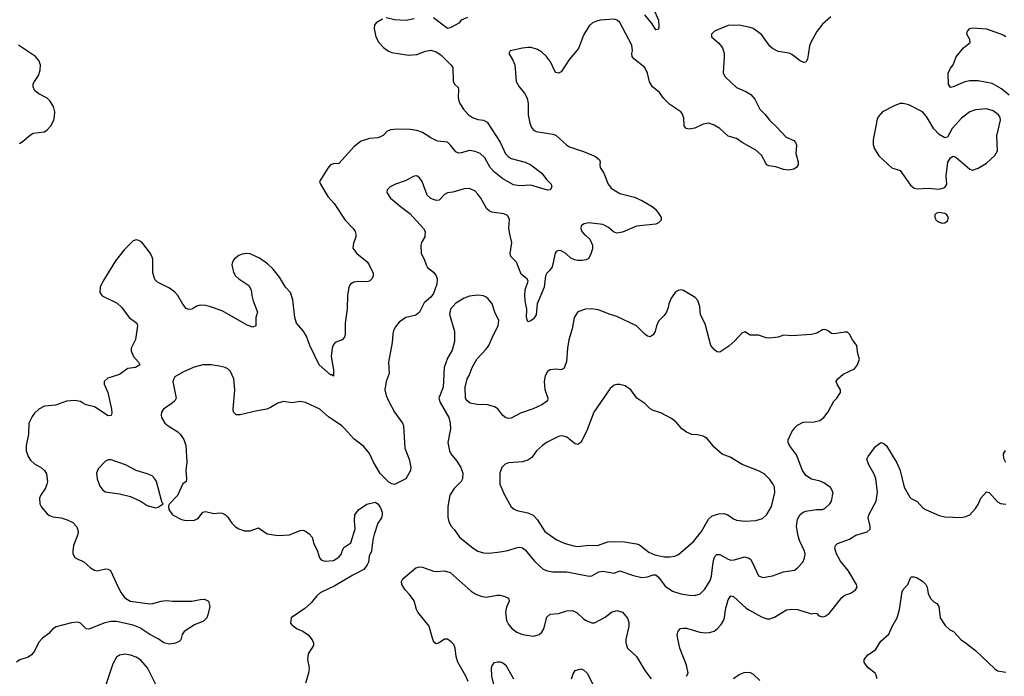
# Model space of a CAD drawing. Header units: inches. Extents: x 1834610 to 2027685, y 642842 to 774116.
# Tile 182 of 256: x 1869552 to 1876638, y 746828 to 751554. Entities that reach past the tile are written whole.
import ezdxf

# ---------------------------------------------------------------- set-up
doc = ezdxf.new("R2010")
doc.units = ezdxf.units.IN
doc.header["$MEASUREMENT"] = 0
for name, color, linetype in [('B8764', 7, 'Continuous'), ('B8765', 7, 'Continuous'), ('B8774', 7, 'Continuous'), ('B8775', 7, 'Continuous')]:
    doc.layers.add(name, color=color, linetype=linetype)

msp = doc.modelspace()

# ---------------------------------------------------------------- linework, layer by layer
at = {"layer": 'B8764', "color": 5, "elevation": 620}
for points in [[(1870000, 748799.8), (1869990, 748805.6), (1869950, 748813.8), (1869890, 748807.9), (1869810, 748779.1), (1869730, 748773), (1869690, 748751.5), (1869658.2, 748721.8), (1869641.6, 748698.4), (1869618.7, 748650), (1869616.5, 748570), (1869599, 748490), (1869598, 748450), (1869612.2, 748410), (1869630, 748383), (1869658.2, 748358.2), (1869710, 748328.5), (1869730.4, 748310), (1869744.8, 748284.8), (1869751.8, 748230), (1869747.2, 748210), (1869737.4, 748182.6), (1869703.1, 748130), (1869695.3, 748110), (1869698, 748070), (1869710, 748046), (1869750, 747998.4), (1869766.1, 747986.1), (1869790, 747976.5), (1869850, 747968.6), (1869894.8, 747954.8), (1869935.1, 747935.1), (1869963.4, 747903.4), (1869972.2, 747870), (1869970.4, 747850), (1869940.4, 747770), (1869934.9, 747730), (1869935.5, 747710), (1869950, 747684), (1869970, 747670.6), (1870000, 747658.5)], [(1870000, 747201.2), (1869990, 747211.2), (1869970, 747218.3), (1869925.9, 747214.1), (1869815.1, 747184.9), (1869790.7, 747170), (1869763.1, 747136.9), (1869717.1, 747102.9), (1869690, 747074.5), (1869658.7, 747010), (1869636.7, 746983.3), (1869613.3, 746966.7), (1869554, 746946), (1869530.2, 746929.8)]]:
    msp.add_lwpolyline(points, dxfattribs=at)
at = {"layer": 'B8765', "color": 5, "elevation": 620}
msp.add_lwpolyline([(1869550, 750662.4), (1869570, 750674), (1869630, 750726), (1869650, 750736.4), (1869730, 750747.7), (1869750, 750760.7), (1869776.2, 750790), (1869798.4, 750830), (1869803.9, 750856.1), (1869805.1, 750890), (1869796.2, 750930), (1869769.6, 750970), (1869750, 750989.6), (1869690, 751019.6), (1869661.5, 751041.5), (1869649.7, 751069.7), (1869650, 751091), (1869658.4, 751110), (1869688.7, 751151.3), (1869700.4, 751190), (1869701.1, 751230), (1869690, 751260.9), (1869665.1, 751290), (1869544.7, 751370)], dxfattribs=at)
at = {"layer": 'B8774', "color": 5}
for points, elevation in [([(1871971.5, 750000), (1871970.5, 749990), (1871953.8, 749946.2), (1871950.4, 749910), (1871979.3, 749870), (1872052.9, 749810), (1872067.4, 749790), (1872094.9, 749730), (1872094.9, 749710), (1872088.9, 749691.1), (1872070, 749671.8), (1872050, 749668.2), (1871994, 749670), (1871955.8, 749664.2), (1871933, 749650), (1871922, 749630), (1871910.3, 749570), (1871907.9, 749472.1), (1871895.6, 749370), (1871894.9, 749290), (1871890.4, 749270), (1871874, 749250), (1871823, 749230), (1871807.9, 749212.1), (1871801.1, 749190), (1871794.9, 749130), (1871810, 749034), (1871810, 748988), (1871799, 748999), (1871790, 748999), (1871708, 749070), (1871640.4, 749210), (1871616.4, 749276.4), (1871593.4, 749313.4), (1871544, 749370), (1871532.4, 749410), (1871516.9, 749536.9), (1871500.4, 749590), (1871464.7, 749630), (1871421.8, 749701.8), (1871377.2, 749757.2), (1871336.6, 749796.6), (1871278.7, 749838.7), (1871210, 749869.7), (1871187.8, 749872.2), (1871153.5, 749866.5), (1871130, 749856.2), (1871096.3, 749830), (1871083.8, 749810), (1871079.5, 749790), (1871090, 749736), (1871106.4, 749710), (1871128.2, 749690), (1871201.1, 749641.1), (1871219.3, 749610), (1871222.4, 749570), (1871231.8, 749530), (1871263, 749450), (1871252.2, 749410), (1871250.6, 749350), (1871230, 749340.9), (1871190, 749355.6), (1871010, 749459.7), (1870919, 749490), (1870890, 749497.2), (1870850, 749498.9), (1870827.9, 749492.1), (1870790, 749471.5), (1870770, 749468), (1870750, 749476.2), (1870725.8, 749505.8), (1870690, 749569.4), (1870670, 749591.8), (1870630, 749621.6), (1870544.7, 749664.7), (1870524.2, 749684.2), (1870511.4, 749731.4), (1870509.5, 749829.5), (1870504.8, 749844.8), (1870493.2, 749870), (1870431.8, 749951.8), (1870410, 749965.2), (1870390, 749969.2), (1870370, 749961.2), (1870303.4, 749896.6), (1870241.8, 749818.2), (1870150, 749669), (1870130.7, 749630), (1870128, 749590), (1870146.2, 749566.2), (1870252.8, 749512.8), (1870284.9, 749484.9), (1870341, 749410), (1870396, 749370), (1870400.7, 749350), (1870386.9, 749253.1), (1870353.4, 749190), (1870353.4, 749170), (1870370.5, 749130), (1870407.7, 749090), (1870417.3, 749070), (1870384.7, 749050), (1870330, 749042.4), (1870270, 749001), (1870185.9, 748974.1), (1870160.5, 748950), (1870161.3, 748930), (1870186.2, 748870), (1870213.6, 748750), (1870216.2, 748723.8), (1870210, 748705.2), (1870190, 748702), (1870090, 748768.7), (1870030, 748782.4), (1870000, 748799.8)], 620), ([(1872468.3, 750000), (1872467.3, 749990), (1872444, 749950), (1872439.1, 749930), (1872440.7, 749870), (1872464, 749830), (1872476.3, 749790), (1872487.3, 749770), (1872530, 749737.3), (1872550, 749710.6), (1872557.7, 749690), (1872553.2, 749650), (1872530, 749582.7), (1872510, 749556.2), (1872462.8, 749517.2), (1872428.5, 749450), (1872410, 749431.5), (1872395.1, 749424.9), (1872330.2, 749409.8), (1872283.4, 749376.6), (1872255.8, 749344.2), (1872243.4, 749316.6), (1872237.6, 749290), (1872232, 749230), (1872206.7, 749090), (1872211.5, 749008.5), (1872188.7, 748950), (1872181.1, 748890), (1872188.9, 748850), (1872206.5, 748810), (1872248.6, 748728.6), (1872307, 748650), (1872314.6, 748630), (1872324.4, 748470), (1872356, 748390), (1872367, 748330), (1872364.4, 748310), (1872330, 748249.2), (1872250, 748209), (1872230, 748212.7), (1872210, 748226), (1872147, 748287), (1872098, 748370), (1872070, 748431.8), (1872030, 748483), (1871956.2, 748536.2), (1871892.9, 748610), (1871870, 748629.8), (1871775.3, 748695.3), (1871711.6, 748750), (1871610, 748799.6), (1871570, 748805.6), (1871510, 748796.2), (1871450, 748807), (1871410, 748794), (1871358.3, 748761.7), (1871330.3, 748749.7), (1871261.2, 748738.8), (1871138, 748710), (1871111.2, 748711.2), (1871091.6, 748730), (1871088.6, 748750), (1871099.8, 748890), (1871094.5, 748970), (1871070, 749022), (1871050, 749040.7), (1871030, 749051.6), (1870990, 749060.5), (1870930, 749069.6), (1870870, 749069.6), (1870807.1, 749052.9), (1870730, 749018.4), (1870670, 748982.7), (1870660.5, 748970), (1870655.5, 748950), (1870679.3, 748830), (1870667.7, 748810), (1870650, 748794.5), (1870587.3, 748750), (1870574, 748730), (1870570.6, 748710), (1870573.4, 748690), (1870597.1, 748650), (1870620.5, 748630), (1870690, 748587), (1870710, 748568.2), (1870732.9, 748532.9), (1870749.1, 748489.1), (1870756, 748370), (1870748.7, 748308.7), (1870753.4, 748250), (1870750.6, 748229.4), (1870727.3, 748212.7), (1870687.3, 748130), (1870631.3, 748070), (1870623.6, 748056.4), (1870624.7, 748030), (1870651.3, 747990), (1870716.8, 747956.8), (1870750, 747950.7), (1870810, 747953), (1870836.9, 747963.1), (1870870, 748010.7), (1870890, 748015.5), (1870950, 747999.3), (1870990, 748006), (1871010, 748003), (1871034, 747990), (1871050, 747974), (1871079.3, 747930), (1871104.8, 747904.8), (1871130, 747888.8), (1871170, 747876.5), (1871210, 747876.5), (1871270, 747898), (1871333.8, 747853.8), (1871410, 747841.6), (1871493.8, 747846.2), (1871570, 747878), (1871590, 747879.1), (1871610, 747873.4), (1871634.7, 747854.7), (1871656.3, 747830), (1871670, 747784.7), (1871696.3, 747730), (1871710, 747681), (1871724.9, 747664.9), (1871750, 747656.3), (1871810, 747662), (1871850, 747684.9), (1871869.2, 747710), (1871873.2, 747730), (1871885.6, 747754.4), (1871936, 747790), (1871966, 747890), (1871960.7, 747950), (1871965.1, 747990), (1871990, 748027.3), (1872050, 748067.3), (1872110, 748080.7), (1872130.4, 748070.4), (1872150, 748041), (1872160.4, 748010), (1872161.6, 747990), (1872155.5, 747970), (1872130.3, 747929.7), (1872103.8, 747850), (1872093, 747810), (1872084.7, 747730), (1872067.9, 747692.1), (1872062.8, 747650), (1872054, 747630), (1872030, 747597.2), (1871950, 747556.9), (1871820.3, 747479.7), (1871715.3, 747430), (1871690, 747406.6), (1871650, 747357.4), (1871603.9, 747316.1), (1871506.8, 747250), (1871501, 747210), (1871510, 747198), (1871550, 747170.8), (1871590, 747154), (1871627.3, 747127.3), (1871658, 747090), (1871667.7, 747070), (1871667.3, 747050), (1871627.3, 746990), (1871624, 746950), (1871636.3, 746890), (1871630.6, 746850), (1871610, 746779)], 640), ([(1873625.5, 750000), (1873654.6, 749974.6), (1873674.9, 749930), (1873674.6, 749905.4), (1873659.1, 749860.9), (1873644.7, 749835.3), (1873630, 749826), (1873599.8, 749820.2), (1873570, 749820.9), (1873545.1, 749825.1), (1873518.4, 749838.4), (1873482.7, 749870), (1873450, 749889.5), (1873430, 749892.3), (1873413.7, 749886.3), (1873406.9, 749873.1), (1873385.3, 749774.7), (1873368, 749750), (1873346, 749730), (1873335.8, 749710), (1873325.5, 749630), (1873276.5, 749510), (1873268.2, 749430), (1873250, 749400.9), (1873230, 749386), (1873210, 749379), (1873199.6, 749410), (1873202.3, 749470), (1873189.8, 749530), (1873187.4, 749570), (1873189.8, 749610.2), (1873212.1, 749672.1), (1873205.2, 749690), (1873190, 749697.6), (1873162.2, 749722.2), (1873128.6, 749808.6), (1873087.3, 749850), (1873082.4, 749870), (1873093.7, 749950), (1873082.8, 750000)], 640), ([(1874351.6, 746828.4), (1874362, 746850), (1874350, 746909.2), (1874302.9, 747030), (1874285.1, 747110), (1874283.5, 747130), (1874290, 747154), (1874308.5, 747171.5), (1874330, 747174.9), (1874350, 747173.8), (1874446.7, 747146.7), (1874490, 747140.2), (1874517.4, 747142.6), (1874550, 747154), (1874570.8, 747169.2), (1874599.3, 747200.7), (1874617.6, 747230), (1874625.1, 747250), (1874631.5, 747310), (1874650, 747378.8), (1874670, 747408), (1874690, 747402), (1874779.5, 747319.5), (1874803.6, 747303.6), (1874890, 747255.3), (1874930, 747242.6), (1874950, 747242.6), (1874984.9, 747255.1), (1875070, 747306.4), (1875110, 747311.7), (1875150, 747308.7), (1875250, 747278.4), (1875270, 747283), (1875290, 747280.7), (1875304.2, 747264.2), (1875330, 747255.8), (1875350, 747260.2), (1875378.5, 747281.5), (1875470, 747398.7), (1875490, 747411.8), (1875533.4, 747426.6), (1875566, 747450), (1875579.3, 747470), (1875575.1, 747490), (1875513.6, 747590), (1875458, 747658), (1875429.7, 747710), (1875417.6, 747750), (1875422.7, 747770), (1875436.6, 747783.4), (1875523.6, 747816.4), (1875570, 747843.1), (1875651.5, 747868.5), (1875671.5, 747888.5), (1875673.3, 747910), (1875659.3, 747970), (1875664.1, 747990), (1875715.7, 748090), (1875726.6, 748150), (1875713.1, 748253.1), (1875702, 748282), (1875662.4, 748350), (1875649.4, 748390), (1875657.2, 748410), (1875710, 748482), (1875750, 748510.6), (1875770, 748504), (1875790, 748486.8), (1875865.5, 748365.5), (1875888.7, 748308.7), (1875917.6, 748190), (1875958.2, 748118.2), (1875968, 748108), (1876010, 748087.6), (1876050, 748043.8), (1876070, 748028.5), (1876170, 747986), (1876210, 747976), (1876330, 747970.8), (1876362, 747978), (1876389.3, 747990.7), (1876430, 748036), (1876450, 748066), (1876470, 748111), (1876510, 748156), (1876530, 748151.3), (1876590, 748084.7), (1876610, 748071), (1876650, 748067.3)], 640), ([(1876647.9, 748367.9), (1876634.8, 748394.8), (1876632.7, 748430), (1876647.5, 748452.5)], 640), ([(1870000, 747658.5), (1870013.2, 747653.2), (1870062, 747610), (1870090, 747592.7), (1870110, 747588.5), (1870170, 747601.6), (1870190, 747600.5), (1870206.8, 747590), (1870260.9, 747470), (1870283.6, 747430), (1870310, 747394), (1870347.3, 747370), (1870489.7, 747350.3), (1870510, 747352), (1870570, 747370.3), (1870610, 747373.7), (1870651.4, 747368.6), (1870791.1, 747368.9), (1870850, 747381.6), (1870882.8, 747382.8), (1870911, 747370), (1870921, 747330), (1870906, 747270), (1870898, 747250), (1870874.9, 747225.1), (1870810, 747198.7), (1870736.3, 747150), (1870720.5, 747130), (1870712.7, 747090), (1870700.8, 747079.2), (1870673.9, 747066.1), (1870630, 747060.6), (1870588.9, 747068.9), (1870550, 747098.9), (1870490, 747129.1), (1870417, 747177), (1870370, 747196.5), (1870250, 747221.9), (1870210, 747223.2), (1870165.9, 747214.1), (1870050, 747167.8), (1870030, 747171.2), (1870000, 747201.2)], 620), ([(1872779.2, 746790), (1872762, 746830), (1872705, 746930), (1872693.6, 746970), (1872686.6, 747030), (1872676.4, 747056.4), (1872657.7, 747077.7), (1872630, 747095.4), (1872610, 747095.4), (1872570, 747068.3), (1872550, 747062.6), (1872539.6, 747070), (1872530, 747082), (1872519.8, 747110), (1872498, 747190), (1872418, 747290), (1872407.6, 747310), (1872390, 747372.7), (1872357.8, 747417.8), (1872326, 747450), (1872302.7, 747490), (1872299, 747510), (1872309, 747530), (1872402.7, 747610), (1872430, 747617.4), (1872450, 747614.6), (1872530, 747584.4), (1872550, 747582.4), (1872610, 747588.5), (1872650, 747575.3), (1872801.1, 747441.1), (1872830, 747420.9), (1872870, 747404.9), (1872910, 747397.4), (1872990, 747412.8), (1873010, 747411.6), (1873043.9, 747403.9), (1873070, 747390.6), (1873075.5, 747370), (1873055.1, 747324.9), (1873047.6, 747290), (1873056, 747230), (1873070, 747200.5), (1873096.4, 747170), (1873130, 747145.3), (1873170, 747128.9), (1873250, 747116.5), (1873290, 747128.2), (1873310, 747145.5), (1873323.5, 747170), (1873345.9, 747254.1), (1873370, 747276.4), (1873430, 747281.6), (1873490, 747298.4), (1873530, 747302), (1873564.2, 747284.2), (1873610, 747242.4), (1873630, 747230.4), (1873670, 747214.4), (1873690, 747214.4), (1873766.1, 747253.9), (1873810.7, 747290.7), (1873850, 747302), (1873890, 747290.6), (1873927.2, 747247.2), (1873936.2, 747216.2), (1873935.6, 747190), (1873913.5, 747093.5), (1873914, 747070), (1873926.7, 747030), (1873990.2, 746970.2), (1874050.4, 746870), (1874096.3, 746810)], 640), ([(1875722, 746810), (1875716.9, 746836.9), (1875709.4, 746850), (1875658.4, 746890), (1875640.5, 746910), (1875629.7, 746930), (1875629.7, 746950.3), (1875656.9, 746983.1), (1875710, 747019.1), (1875750, 747082), (1875807.8, 747132.2), (1875830, 747186.8), (1875867.8, 747250), (1875884, 747310), (1875903, 747437), (1875910, 747452.2), (1875942.6, 747490), (1875962.7, 747537.3), (1875970, 747544), (1875990, 747544.4), (1876010, 747538), (1876050, 747513.4), (1876074, 747490), (1876082, 747470), (1876090, 747424.7), (1876107.3, 747387.3), (1876130, 747364), (1876152.5, 747352.5), (1876167.3, 747330), (1876177.3, 747250), (1876213.4, 747193.4), (1876244.5, 747164.5), (1876271.3, 747150), (1876326.8, 747090), (1876365.5, 747065.5), (1876430, 747014.4), (1876570, 746881.6), (1876590, 746868.7), (1876650, 746857.1)], 620), ([(1870542.3, 746750), (1870471.3, 746890), (1870423.6, 746943.6), (1870390, 746966.6), (1870350, 746979.7), (1870310, 746986.6), (1870270, 746979.7), (1870250, 746965.6), (1870222.9, 746917.1), (1870162.5, 746737.5)], 640), ([(1872974.6, 746730), (1872949.7, 746830.3), (1872948.2, 746890), (1872953.6, 746906.4), (1872970, 746926.8), (1872990, 746933), (1873010, 746932.7), (1873030, 746926), (1873050, 746908), (1873106.3, 746810)], 620), ([(1873523.7, 746810), (1873534.5, 746845.5), (1873549.2, 746870), (1873590, 746882.8), (1873610, 746874.8), (1873636.3, 746850), (1873682.8, 746762.8)], 620), ([(1874690, 746812.4), (1874730, 746841.6), (1874764.8, 746855.2), (1874790, 746859.1), (1874810, 746856.3), (1874830, 746844), (1874877.5, 746797.5)], 620)]:
    msp.add_lwpolyline(points, dxfattribs=dict(at, elevation=elevation))
for points, elevation in [([(1874310, 749609.4), (1874290, 749606), (1874270.4, 749589.6), (1874241, 749550), (1874222.8, 749510), (1874218.5, 749481.5), (1874206.8, 749450), (1874190, 749424), (1874150, 749384), (1874135.5, 749350), (1874125.5, 749310), (1874110, 749285.2), (1874090, 749272.3), (1874070, 749276.2), (1874050, 749291.6), (1873990, 749349.6), (1873850, 749418.5), (1873793.7, 749433.7), (1873750, 749454.3), (1873715.2, 749464.8), (1873670, 749473), (1873624.7, 749470), (1873568.9, 749451.1), (1873543.1, 749410), (1873527.2, 749330), (1873503.6, 749250), (1873494, 749190), (1873486.9, 749093.1), (1873470, 749045.2), (1873450, 749034), (1873410, 749038.4), (1873370, 749034.5), (1873350, 749021.2), (1873332.7, 748990), (1873326.7, 748950), (1873332.1, 748892.1), (1873353, 748830), (1873350.6, 748810), (1873310, 748781.6), (1873246.4, 748753.6), (1873157.1, 748722.9), (1873090, 748687), (1873070, 748682.9), (1873050, 748689.5), (1873030, 748704.5), (1872992.3, 748752.3), (1872968.2, 748768.2), (1872922, 748782), (1872845.4, 748785.4), (1872794, 748794), (1872773.2, 748810), (1872761.2, 748830), (1872758, 748910), (1872772.7, 748970), (1872787.5, 748992.5), (1872809.6, 749050.4), (1872842, 749110), (1872910, 749182.4), (1872928.2, 749210), (1872958.8, 749281.2), (1872996.2, 749350), (1872999.5, 749390), (1872972, 749450), (1872952.3, 749510), (1872924.8, 749544.8), (1872910, 749556), (1872890, 749566.6), (1872850, 749571.8), (1872790, 749564.2), (1872751, 749550), (1872690, 749512.8), (1872651.8, 749470), (1872644.9, 749435.1), (1872681.1, 749310), (1872681.3, 749238.7), (1872664, 749176), (1872630, 749119), (1872606, 749050), (1872599.5, 748910), (1872568.9, 748830), (1872578.3, 748798.3), (1872640.7, 748690), (1872650.7, 748650), (1872653.4, 748610), (1872633, 748510), (1872646, 748450), (1872654.4, 748430), (1872697, 748377), (1872727.6, 748330), (1872740.3, 748290), (1872738.7, 748250), (1872730.4, 748230), (1872679.3, 748180.7), (1872647.5, 748132.5), (1872632.4, 748050), (1872633.2, 747973.2), (1872639.9, 747939.9), (1872656.3, 747910), (1872682, 747882), (1872718, 747830), (1872816.3, 747750), (1872850, 747728.7), (1872890, 747715.8), (1872930, 747714.4), (1873010, 747724.2), (1873065.7, 747734.3), (1873126, 747754), (1873150, 747756.9), (1873170, 747753.1), (1873190, 747738), (1873257.6, 747657.6), (1873298, 747618), (1873320.2, 747600.2), (1873350, 747586.3), (1873390, 747580.3), (1873490, 747579.7), (1873650, 747547.9), (1873670, 747550.3), (1873720.6, 747579.4), (1873750, 747585.6), (1873829.7, 747570.3), (1873872.3, 747587.7), (1873970, 747552.8), (1874030, 747540.2), (1874070, 747544), (1874110, 747559.6), (1874130, 747558.3), (1874150, 747541.3), (1874197.5, 747477.5), (1874250, 747442.3), (1874310, 747420.8), (1874370, 747411.4), (1874410, 747410.3), (1874450, 747423.1), (1874483.9, 747456.1), (1874521.8, 747518.2), (1874531.1, 747548.9), (1874539.4, 747630), (1874548.5, 747671.5), (1874555.4, 747690), (1874570, 747705.7), (1874590, 747704.9), (1874650, 747670.3), (1874670, 747664.9), (1874693.9, 747666.1), (1874770, 747687.4), (1874799.4, 747679.4), (1874811.1, 747671.1), (1874824.2, 747650), (1874870, 747550.7), (1874899.5, 747539.5), (1874970, 747550.3), (1875050, 747579.6), (1875127, 747593), (1875149.5, 747610), (1875187, 747650), (1875201.2, 747678.8), (1875205.1, 747710), (1875200.7, 747730), (1875164.9, 747804.9), (1875151.6, 747850), (1875143.4, 747910), (1875150, 747959.3), (1875170, 747992), (1875190, 748008.7), (1875210, 748017), (1875286, 748030), (1875330, 748028.4), (1875350, 748038.4), (1875382.4, 748070), (1875393.6, 748090), (1875406.6, 748150), (1875387.2, 748187.2), (1875340.2, 748220.2), (1875312.1, 748232.1), (1875250, 748246), (1875210, 748272.7), (1875184.7, 748310), (1875142.4, 748422.4), (1875091.6, 748490), (1875082.9, 748510), (1875081.6, 748530), (1875110, 748587.3), (1875130, 748617.3), (1875150, 748635.5), (1875190, 748658), (1875270, 748659.3), (1875309.6, 748670.4), (1875339.3, 748690), (1875370, 748730.8), (1875411.3, 748808.7), (1875432, 748830), (1875459.5, 748870), (1875459.5, 748890), (1875434, 748930), (1875429, 748950), (1875439, 748970), (1875478.4, 749001.6), (1875559.5, 749040.5), (1875582, 749070), (1875595.3, 749110), (1875584, 749150), (1875577.2, 749210), (1875545.2, 749250), (1875524, 749290), (1875510, 749304), (1875490, 749306), (1875414, 749294), (1875395.3, 749295.3), (1875370, 749315.3), (1875350, 749324), (1875330, 749321.2), (1875290, 749299), (1875250.9, 749289.1), (1875110, 749279), (1875050, 749284), (1875010, 749269.2), (1874950, 749261.2), (1874924.1, 749264.1), (1874870, 749282.7), (1874810, 749282.7), (1874770, 749306.6), (1874750, 749297), (1874698, 749242), (1874654.8, 749205.2), (1874590, 749161.2), (1874570, 749164), (1874550, 749179.3), (1874527, 749210), (1874484.8, 749364.8), (1874452.7, 749430), (1874446, 749490), (1874432.1, 749532.1), (1874413.8, 749553.8), (1874330, 749603.7)], 660), ([(1873870, 748929.3), (1873850, 748929.2), (1873830, 748924), (1873800.9, 748899.1), (1873684.9, 748730), (1873632.1, 748590), (1873590, 748511.5), (1873570, 748495.8), (1873550, 748501.7), (1873490, 748548.5), (1873475.3, 748555.3), (1873450, 748558.7), (1873430, 748554.5), (1873347.7, 748512.3), (1873313.7, 748490), (1873271.7, 748450), (1873237.1, 748402.9), (1873210, 748384), (1873170, 748372.3), (1873070, 748363.6), (1873045.7, 748354.3), (1873023, 748330), (1873008.7, 748291.3), (1873007, 748210), (1873039.3, 748139.3), (1873088.8, 748048.8), (1873110, 748030.5), (1873130, 748021.6), (1873210, 748006), (1873247.2, 747987.2), (1873276.1, 747956.1), (1873331.1, 747871.1), (1873413, 747813), (1873470, 747787.7), (1873529.3, 747769.3), (1873570, 747762.4), (1873647.5, 747772.5), (1873710, 747770.2), (1873784.9, 747795.1), (1873810, 747799.3), (1873904.4, 747795.6), (1873990, 747781.5), (1874013.5, 747773.5), (1874080.8, 747720.8), (1874122.1, 747702.1), (1874190, 747689.4), (1874230, 747687.5), (1874266.7, 747693.3), (1874294.2, 747705.8), (1874400.8, 747799.2), (1874459.3, 747870), (1874510, 747958.7), (1874535.9, 747984.1), (1874582.7, 747997.3), (1874618.9, 747998.9), (1874649.3, 747989.3), (1874690, 747960.9), (1874710, 747953.1), (1874770, 747944.6), (1874849.7, 747950.3), (1874896.9, 747963.1), (1874930, 747993.4), (1874962.4, 748050), (1874986.3, 748150), (1874984, 748190), (1874973.4, 748213.4), (1874950, 748245.1), (1874910, 748286.3), (1874870, 748308.2), (1874752.7, 748352.7), (1874666.3, 748406.3), (1874607.5, 748427.5), (1874550, 748477.2), (1874499.6, 748539.6), (1874470, 748557.2), (1874430, 748566.6), (1874390, 748569.5), (1874350, 748584.5), (1874317, 748610), (1874277.1, 748657.1), (1874243.5, 748683.5), (1874165.3, 748725.3), (1874110, 748742), (1874090, 748754.3), (1874050, 748791.1), (1873994, 748830), (1873950, 748889.3), (1873910, 748919.3)], 680), ([(1870210, 748387), (1870190, 748386.6), (1870170, 748377.2), (1870117.5, 748322.5), (1870106, 748290), (1870110.4, 748250), (1870130, 748196), (1870150, 748167.3), (1870170, 748154.8), (1870270, 748142), (1870350, 748122), (1870426.9, 748086.9), (1870470, 748057.3), (1870530, 748041), (1870550, 748044.7), (1870586, 748070), (1870578, 748078), (1870573.2, 748093.2), (1870537, 748230), (1870526, 748250), (1870505.2, 748270), (1870470, 748286.6), (1870390, 748309.6), (1870314, 748350)], 640)]:
    msp.add_lwpolyline(points, close=True, dxfattribs=dict(at, elevation=elevation))
at = {"layer": 'B8775', "color": 5}
for points, elevation in [([(1874122, 751610), (1874148.4, 751550), (1874152.2, 751507.8), (1874150, 751486), (1874130, 751481.2), (1874103.6, 751523.6), (1874050, 751588.5)], 620), ([(1872162.8, 751557.2), (1872118.8, 751530), (1872106.7, 751513.3), (1872103.8, 751490), (1872115.8, 751430), (1872137.1, 751390), (1872170, 751353.4), (1872206.9, 751326.9), (1872230, 751317.1), (1872350, 751299.5), (1872410, 751304.4), (1872472.7, 751327.3), (1872510, 751333.7), (1872550, 751322.4), (1872582, 751302), (1872654.4, 751230), (1872668.7, 751210), (1872671.5, 751111.5), (1872681.6, 751090), (1872706.7, 751066.7), (1872710.3, 751050.3), (1872707.1, 750992.9), (1872712.2, 750970), (1872719.7, 750950), (1872746.7, 750910), (1872783.1, 750870), (1872810, 750849.1), (1872850, 750836.5), (1872890, 750830.3), (1872915.5, 750815.5), (1873010, 750672.3), (1873048.6, 750588.6), (1873068.3, 750568.3), (1873090, 750554), (1873190, 750528.7), (1873230, 750508.4), (1873310.7, 750450), (1873344.4, 750404.4), (1873377.3, 750370), (1873382.8, 750350), (1873370.5, 750329.5), (1873350, 750326), (1873230, 750361.7), (1873150, 750357.4), (1873106.1, 750366.1), (1873030, 750408.4), (1872970, 750456), (1872937.8, 750490), (1872900.2, 750560.2), (1872866, 750590), (1872830, 750605.8), (1872790, 750611.6), (1872730, 750594.8), (1872710, 750593.5), (1872690, 750602.6), (1872653.6, 750650), (1872630, 750671.2), (1872559.5, 750679.5), (1872510, 750703.5), (1872450, 750741.8), (1872410, 750755.4), (1872362.3, 750762.3), (1872270, 750766), (1872220, 750760), (1872193.4, 750750), (1872170, 750723.6), (1872150, 750709.6), (1872130, 750703), (1872070, 750699.5), (1872010, 750679.1), (1871958.9, 750641.1), (1871850, 750519.5), (1871810, 750515.8), (1871790, 750508), (1871770, 750486), (1871710.7, 750390), (1871716.3, 750370), (1871770, 750280.5), (1871814.9, 750230), (1871894, 750110), (1871952.4, 750050), (1871966.4, 750030), (1871972.4, 750010), (1871971.5, 750000)], 620), ([(1872390, 751559.7), (1872333.2, 751546.8), (1872250, 751551.8), (1872190, 751566.6)], 620), ([(1872774.8, 751570), (1872730.3, 751549.7), (1872711.5, 751528.5), (1872670, 751503.6), (1872650, 751494), (1872630, 751491.3), (1872530, 751566)], 620), ([(1875390, 751573.2), (1875330, 751522), (1875290, 751468), (1875244.7, 751390), (1875235.3, 751364.7), (1875221, 751270), (1875210, 751248.7), (1875194.8, 751245.2), (1875170, 751257.2), (1875110, 751302.7), (1875090, 751312.7), (1875010, 751325.2), (1874970, 751345.2), (1874950, 751364), (1874890, 751446.6), (1874830, 751489.5), (1874810, 751497.6), (1874730, 751514.7), (1874650, 751511.5), (1874551.3, 751470), (1874532, 751450), (1874532, 751430), (1874584.5, 751384.5), (1874610.7, 751350), (1874621.6, 751310), (1874622.4, 751290), (1874615.3, 751170), (1874630, 751141.6), (1874710, 751066.7), (1874777.2, 751037.2), (1874814.7, 751014.7), (1874841.7, 750981.7), (1874879.1, 750910), (1874914.4, 750874.4), (1874948, 750830), (1875000.9, 750780.9), (1875067.4, 750707.4), (1875123.8, 750683.8), (1875136.3, 750670), (1875142, 750650), (1875137.3, 750590), (1875154.8, 750530), (1875154, 750510), (1875142.8, 750490), (1875122.4, 750477.6), (1875088.2, 750471.8), (1875050, 750475.6), (1874994.5, 750494.5), (1874942.7, 750502.7), (1874930, 750509.3), (1874921.1, 750521.1), (1874890, 750578), (1874850, 750614), (1874752.3, 750670), (1874710, 750699.7), (1874650, 750716.3), (1874590, 750771.3), (1874550, 750794.7), (1874510.6, 750809.4), (1874470, 750802.4), (1874410, 750774), (1874370, 750766.6), (1874348, 750770), (1874335.3, 750790), (1874332.3, 750847.7), (1874318.6, 750878.6), (1874309.3, 750890), (1874230, 750944.2), (1874186.3, 750990), (1874156.3, 751030), (1874106.3, 751070), (1874085.8, 751105.8), (1874069.7, 751170), (1874051.2, 751210), (1873971.4, 751271.4), (1873960.9, 751290), (1873958, 751310), (1873962.7, 751330), (1873958, 751370), (1873870, 751532.3), (1873850.9, 751550.9), (1873830, 751558), (1873730, 751551.2), (1873698.3, 751541.7), (1873674.8, 751530), (1873650, 751509.2), (1873610, 751441.2), (1873572.9, 751347.1), (1873510, 751269.6), (1873450, 751179.3), (1873430, 751169.3), (1873410, 751173.2), (1873402.4, 751182.4), (1873371.8, 751250), (1873343.7, 751290), (1873310, 751319.5), (1873278, 751338), (1873232.5, 751352.5), (1873210, 751353.3), (1873170.4, 751349.6), (1873082, 751330), (1873071.3, 751310), (1873101.6, 751261.6), (1873115.5, 751230), (1873124.9, 751110), (1873147.7, 751070), (1873185.9, 751025.9), (1873203.8, 750990), (1873210.4, 750950.4), (1873212.7, 750870), (1873223.8, 750810), (1873236.7, 750776.7), (1873250, 750758.8), (1873270, 750748.2), (1873390, 750730.4), (1873410, 750722.4), (1873490, 750650.4), (1873510, 750638.3), (1873610, 750605.2), (1873696, 750570), (1873724.5, 750544.5), (1873730.7, 750530), (1873727.3, 750510), (1873730.7, 750490), (1873755.5, 750450), (1873787.2, 750370), (1873810, 750341.6), (1873870, 750303.7), (1873976.2, 750276.2), (1874034, 750250), (1874104, 750210), (1874130, 750187.7), (1874156.4, 750150), (1874168.2, 750130), (1874168, 750110), (1874148.9, 750091.1), (1874130, 750082), (1873990, 750066.9), (1873890, 750025.4), (1873850, 750018), (1873826, 750026), (1873790, 750058.4), (1873750, 750080.7), (1873648.7, 750091.3), (1873614.6, 750085.4), (1873602, 750078), (1873594, 750070), (1873590.6, 750050), (1873598, 750030), (1873614, 750010), (1873625.5, 750000)], 640), ([(1876673.6, 751010), (1876616.9, 751056.9), (1876550, 751095.3), (1876450, 751114.8), (1876390, 751114), (1876353.4, 751106.6), (1876270, 751069.6), (1876250, 751066.6), (1876236.2, 751090), (1876235.1, 751170), (1876250, 751206), (1876269.2, 751230), (1876292.5, 751287.5), (1876344, 751350), (1876393.2, 751390), (1876389.2, 751410), (1876369.2, 751450), (1876373.2, 751470), (1876389.4, 751490.6), (1876410, 751494.8), (1876510, 751487), (1876630, 751444.6), (1876650, 751432)], 640), ([(1873082.8, 750000), (1873071.8, 750050), (1873077, 750117), (1873063.7, 750143.7), (1873036.9, 750156.9), (1872950, 750167.6), (1872930, 750178.4), (1872913.6, 750193.6), (1872871.2, 750270), (1872850, 750298.4), (1872830, 750320.7), (1872790, 750338.4), (1872750, 750336.2), (1872670, 750312.8), (1872630, 750306.9), (1872610, 750296.9), (1872570, 750255.8), (1872550, 750252.8), (1872510, 750266.9), (1872485.4, 750290), (1872449.6, 750390), (1872430, 750415.6), (1872410, 750429.5), (1872390, 750427), (1872325.9, 750394.1), (1872257.1, 750370), (1872219.1, 750350), (1872196.3, 750330), (1872195.5, 750310), (1872220.5, 750270), (1872301.4, 750201.4), (1872359.3, 750159.3), (1872458.8, 750050), (1872471.3, 750030), (1872468.3, 750000)], 640)]:
    msp.add_lwpolyline(points, dxfattribs=dict(at, elevation=elevation))
at = {"layer": 'B8775', "color": 5, "elevation": 660}
for points in [[(1875910, 750951.6), (1875888.8, 750951.2), (1875850, 750936.2), (1875761, 750890), (1875730, 750855.3), (1875722.5, 750837.5), (1875693.1, 750690), (1875695.1, 750655.1), (1875702.6, 750630), (1875735.1, 750575.1), (1875828.6, 750488.6), (1875887.5, 750467.5), (1875962.8, 750362.8), (1875990, 750342), (1876010, 750336.3), (1876090, 750342), (1876170, 750334.9), (1876210, 750344.9), (1876223.7, 750370), (1876219.5, 750430), (1876231.8, 750528.2), (1876250, 750558.8), (1876270, 750570.8), (1876290, 750564), (1876390, 750477.3), (1876410, 750470.6), (1876450, 750484.9), (1876510, 750520.5), (1876570, 750575.5), (1876589.7, 750610), (1876583.3, 750716.7), (1876611.1, 750830), (1876608, 750850), (1876595.1, 750870), (1876557.8, 750897.8), (1876510, 750912.9), (1876430, 750905.3), (1876390, 750890.7), (1876330, 750845.1), (1876262.3, 750770), (1876230, 750708.7), (1876210, 750702.7), (1876170, 750727.3), (1876130, 750767.6), (1876078.2, 750858.2), (1876050, 750889.6), (1875950, 750940.5)], [(1876170, 750165.6), (1876150, 750160.9), (1876137.3, 750150), (1876137.1, 750130), (1876148.5, 750110), (1876170, 750097.1), (1876190, 750090.5), (1876210, 750093), (1876230, 750107.3), (1876236.2, 750130), (1876223.7, 750150), (1876210, 750159.6)]]:
    msp.add_lwpolyline(points, close=True, dxfattribs=at)

doc.saveas('drawing.dxf')
